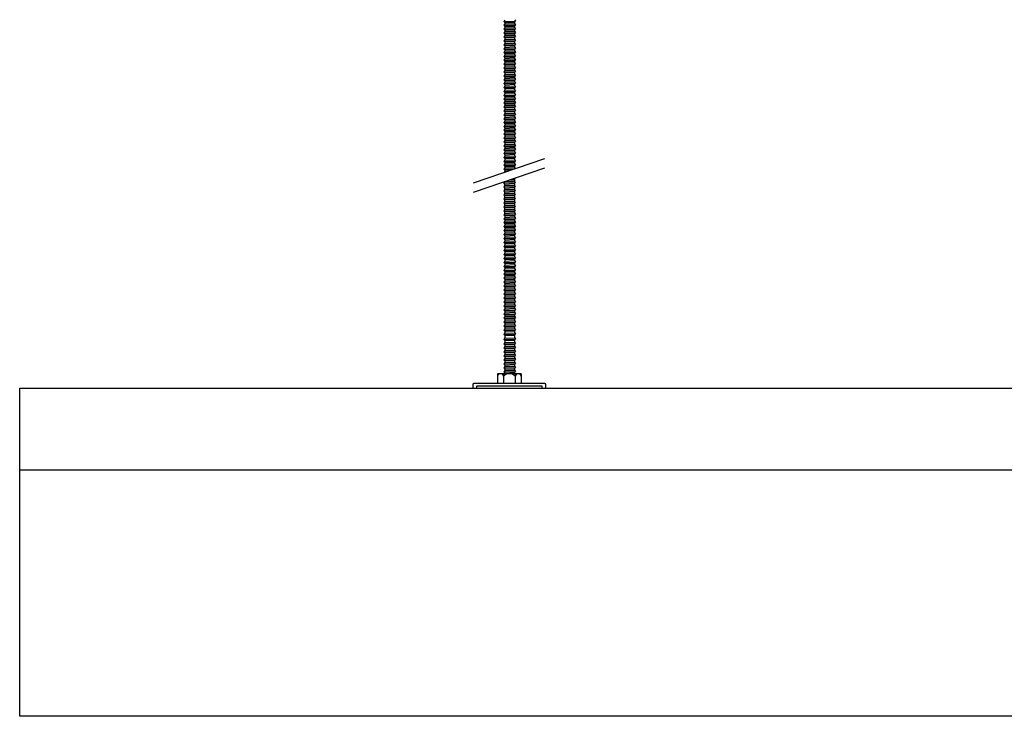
# Model space of a CAD drawing. Header units: millimetres. Extents: x 2538 to 24562, y 4449 to 23795.
# Tile 78 of 256: x 5844 to 6444, y 17700 to 18124. Entities that reach past the tile are written whole.
import ezdxf

# ---------------------------------------------------------------- set-up
doc = ezdxf.new("R2010")
doc.units = ezdxf.units.MM
doc.layers.add('_HD_tornillo', color=30, linetype='Continuous')
doc.layers.add('Make2D$Visible$Curves', color=7, linetype='Continuous', true_color=0x000000)

msp = doc.modelspace()

# ---------------------------------------------------------------- linework, layer by layer
at = {"layer": '_HD_tornillo'}
for p, q in [((6139.5, 18123.91), (6138.9, 18123.09)), ((6138.9, 18123.09), (6146, 18123.26)), ((6138.9, 18123.09), (6139.5, 18122.41)), ((6139.5, 18121.52), (6138.9, 18120.71)), ((6138.9, 18120.71), (6146, 18120.88)), ((6138.9, 18120.71), (6139.5, 18120.03)), ((6139.5, 18122.41), (6145.49, 18122.64)), ((6139.5, 18122.41), (6139.5, 18121.52)), ((6139.5, 18121.52), (6145.49, 18121.76)), ((6139.5, 18120.03), (6145.49, 18120.26)), ((6139.5, 18120.03), (6139.5, 18119.24)), ((6145.49, 18122.64), (6146, 18123.26)), ((6145.49, 18122.64), (6145.49, 18121.76)), ((6145.49, 18120.26), (6146, 18120.88)), ((6145.49, 18120.26), (6145.49, 18119.47)), ((6145.5, 18124.14), (6146, 18123.26)), ((6145.5, 18121.76), (6146, 18120.88)), ((6139.5, 18119.24), (6138.9, 18118.42)), ((6138.9, 18118.42), (6146, 18118.59)), ((6138.9, 18118.42), (6139.5, 18117.74)), ((6139.5, 18116.88), (6138.9, 18116.07)), ((6138.9, 18116.07), (6146, 18116.23)), ((6138.9, 18116.07), (6139.5, 18115.39)), ((6139.5, 18114.51), (6138.9, 18113.7)), ((6139.5, 18119.24), (6145.49, 18119.47)), ((6139.5, 18117.74), (6145.49, 18117.98)), ((6139.5, 18117.74), (6139.5, 18116.88)), ((6139.5, 18116.88), (6145.49, 18117.12)), ((6139.5, 18115.39), (6145.49, 18115.62)), ((6139.5, 18115.39), (6139.5, 18114.51)), ((6139.5, 18114.51), (6145.49, 18114.75)), ((6145.49, 18117.98), (6146, 18118.59)), ((6145.49, 18117.98), (6145.49, 18117.12)), ((6145.49, 18115.62), (6146, 18116.23)), ((6145.49, 18115.62), (6145.49, 18114.75)), ((6145.5, 18119.48), (6146, 18118.59)), ((6145.5, 18117.12), (6146, 18116.23)), ((6145.5, 18114.75), (6146, 18113.87)), ((6138.9, 18113.7), (6146, 18113.87)), ((6138.9, 18113.7), (6139.5, 18113.02)), ((6139.5, 18112.1), (6138.9, 18111.29)), ((6138.9, 18111.29), (6146, 18111.46)), ((6138.9, 18111.29), (6139.5, 18110.61)), ((6139.5, 18109.69), (6138.9, 18108.87)), ((6138.9, 18108.87), (6146, 18109.04)), ((6138.9, 18108.87), (6139.5, 18108.19)), ((6139.5, 18113.02), (6145.49, 18113.25)), ((6139.5, 18113.02), (6139.5, 18112.1)), ((6139.5, 18112.1), (6145.49, 18112.34)), ((6139.5, 18110.61), (6145.49, 18110.84)), ((6139.5, 18110.61), (6139.5, 18109.69)), ((6139.5, 18109.69), (6145.49, 18109.92)), ((6139.5, 18108.19), (6145.49, 18108.43)), ((6139.5, 18108.19), (6139.5, 18107.28)), ((6145.49, 18113.25), (6146, 18113.87)), ((6145.49, 18113.25), (6145.49, 18112.34)), ((6145.49, 18110.84), (6146, 18111.46)), ((6145.49, 18110.84), (6145.49, 18109.92)), ((6145.49, 18108.43), (6146, 18109.04)), ((6145.49, 18108.43), (6145.49, 18107.51)), ((6145.5, 18112.34), (6146, 18111.46)), ((6145.5, 18109.93), (6146, 18109.04)), ((6139.5, 18107.28), (6138.9, 18106.46)), ((6138.9, 18106.46), (6146, 18106.63)), ((6138.9, 18106.46), (6139.5, 18105.78)), ((6139.5, 18104.87), (6138.9, 18104.05)), ((6138.9, 18104.05), (6146, 18104.22)), ((6138.9, 18104.05), (6139.5, 18103.37)), ((6139.5, 18102.49), (6138.9, 18101.67)), ((6139.5, 18107.28), (6145.49, 18107.51)), ((6139.5, 18105.78), (6145.49, 18106.02)), ((6139.5, 18105.78), (6139.5, 18104.87)), ((6139.5, 18104.87), (6145.49, 18105.1)), ((6139.5, 18103.37), (6145.49, 18103.6)), ((6139.5, 18103.37), (6139.5, 18102.49)), ((6139.5, 18102.49), (6145.49, 18102.72)), ((6145.49, 18106.02), (6146, 18106.63)), ((6145.49, 18106.02), (6145.49, 18105.1)), ((6145.49, 18103.6), (6146, 18104.22)), ((6145.49, 18103.6), (6145.49, 18102.72)), ((6145.5, 18107.52), (6146, 18106.63)), ((6145.5, 18105.1), (6146, 18104.22)), ((6145.5, 18102.72), (6146, 18101.84)), ((6138.9, 18101.67), (6146, 18101.84)), ((6138.9, 18101.67), (6139.5, 18100.99)), ((6139.5, 18100.2), (6138.9, 18099.39)), ((6138.9, 18099.39), (6146, 18099.56)), ((6138.9, 18099.39), (6139.5, 18098.71)), ((6139.5, 18097.84), (6138.9, 18097.03)), ((6138.9, 18097.03), (6146, 18097.2)), ((6138.9, 18097.03), (6139.5, 18096.35)), ((6139.5, 18100.99), (6145.49, 18101.22)), ((6139.5, 18100.99), (6139.5, 18100.2)), ((6139.5, 18100.2), (6145.49, 18100.44)), ((6139.5, 18098.71), (6145.49, 18098.94)), ((6139.5, 18098.71), (6139.5, 18097.84)), ((6139.5, 18097.84), (6145.49, 18098.08)), ((6139.5, 18096.35), (6145.49, 18096.58)), ((6139.5, 18096.35), (6139.5, 18095.48)), ((6145.49, 18101.22), (6146, 18101.84)), ((6145.49, 18101.22), (6145.49, 18100.44)), ((6145.49, 18098.94), (6146, 18099.56)), ((6145.49, 18098.94), (6145.49, 18098.08)), ((6145.49, 18096.58), (6146, 18097.2)), ((6145.49, 18096.58), (6145.49, 18095.71)), ((6145.5, 18100.44), (6146, 18099.56)), ((6145.5, 18098.08), (6146, 18097.2)), ((6139.5, 18095.48), (6138.9, 18094.66)), ((6138.9, 18094.66), (6146, 18094.83)), ((6138.9, 18094.66), (6139.5, 18093.98)), ((6139.5, 18093.21), (6138.9, 18092.39)), ((6138.9, 18092.39), (6146, 18092.56)), ((6138.9, 18092.39), (6139.5, 18091.71)), ((6139.5, 18090.67), (6138.9, 18089.86)), ((6138.9, 18089.86), (6146, 18090.03)), ((6139.5, 18095.48), (6145.49, 18095.71)), ((6139.5, 18093.98), (6145.49, 18094.21)), ((6139.5, 18093.98), (6139.5, 18093.21)), ((6139.5, 18093.21), (6145.49, 18093.44)), ((6139.5, 18091.71), (6145.49, 18091.95)), ((6139.5, 18091.71), (6139.5, 18090.67)), ((6139.5, 18090.67), (6145.49, 18090.91)), ((6145.49, 18094.21), (6146, 18094.83)), ((6145.49, 18094.21), (6145.49, 18093.44)), ((6145.49, 18091.95), (6146, 18092.56)), ((6145.49, 18091.95), (6145.49, 18090.91)), ((6145.49, 18089.41), (6146, 18090.03)), ((6145.5, 18095.71), (6146, 18094.83)), ((6145.5, 18093.45), (6146, 18092.56)), ((6145.5, 18090.91), (6146, 18090.03)), ((6138.9, 18089.86), (6139.5, 18089.18)), ((6139.5, 18088.39), (6138.9, 18087.57)), ((6138.9, 18087.57), (6146, 18087.74)), ((6138.9, 18087.57), (6139.5, 18086.89)), ((6139.5, 18086.03), (6138.9, 18085.22)), ((6138.9, 18085.22), (6146, 18085.38)), ((6138.9, 18085.22), (6139.5, 18084.53)), ((6139.5, 18089.18), (6145.49, 18089.41)), ((6139.5, 18089.18), (6139.5, 18088.39)), ((6139.5, 18088.39), (6145.49, 18088.62)), ((6139.5, 18086.89), (6145.49, 18087.13)), ((6139.5, 18086.89), (6139.5, 18086.03)), ((6139.5, 18086.03), (6145.49, 18086.27)), ((6139.5, 18084.53), (6145.49, 18084.77)), ((6139.5, 18084.53), (6139.5, 18083.66)), ((6145.49, 18089.41), (6145.49, 18088.62)), ((6145.49, 18087.13), (6146, 18087.74)), ((6145.49, 18087.13), (6145.49, 18086.27)), ((6145.49, 18084.77), (6146, 18085.38)), ((6145.49, 18084.77), (6145.49, 18083.9)), ((6145.5, 18088.63), (6146, 18087.74)), ((6145.5, 18086.27), (6146, 18085.38)), ((6139.5, 18083.66), (6138.9, 18082.85)), ((6138.9, 18082.85), (6146, 18083.02)), ((6138.9, 18082.85), (6139.5, 18082.17)), ((6139.5, 18081.25), (6138.9, 18080.44)), ((6138.9, 18080.44), (6146, 18080.6)), ((6138.9, 18080.44), (6139.5, 18079.75)), ((6139.5, 18078.87), (6138.9, 18078.05)), ((6138.9, 18078.05), (6146, 18078.22)), ((6138.9, 18078.05), (6139.5, 18077.37)), ((6139.5, 18083.66), (6145.49, 18083.9)), ((6139.5, 18082.17), (6145.49, 18082.4)), ((6139.5, 18082.17), (6139.5, 18081.25)), ((6139.5, 18081.25), (6145.49, 18081.49)), ((6139.5, 18079.75), (6145.49, 18079.99)), ((6139.5, 18079.75), (6139.5, 18078.87)), ((6139.5, 18078.87), (6145.49, 18079.1)), ((6145.49, 18082.4), (6146, 18083.02)), ((6145.49, 18082.4), (6145.49, 18081.49)), ((6145.49, 18079.99), (6146, 18080.6)), ((6145.49, 18079.99), (6145.49, 18079.1)), ((6145.49, 18077.61), (6146, 18078.22)), ((6145.5, 18083.9), (6146, 18083.02)), ((6145.5, 18081.49), (6146, 18080.6)), ((6145.5, 18079.11), (6146, 18078.22)), ((6139.5, 18076.59), (6138.9, 18075.77)), ((6138.9, 18075.77), (6146, 18075.94)), ((6138.9, 18075.77), (6139.5, 18075.09)), ((6139.5, 18074.23), (6138.9, 18073.41)), ((6138.9, 18073.41), (6146, 18073.58)), ((6138.9, 18073.41), (6139.5, 18072.73)), ((6139.5, 18077.37), (6145.49, 18077.61)), ((6139.5, 18077.37), (6139.5, 18076.59)), ((6139.5, 18076.59), (6145.49, 18076.82)), ((6139.5, 18075.09), (6145.49, 18075.32)), ((6139.5, 18075.09), (6139.5, 18074.23)), ((6139.5, 18074.23), (6145.49, 18074.46)), ((6139.5, 18072.73), (6145.49, 18072.97)), ((6139.5, 18072.73), (6139.5, 18071.86)), ((6139.5, 18071.86), (6145.49, 18072.09)), ((6145.49, 18077.61), (6145.49, 18076.82)), ((6145.49, 18075.32), (6146, 18075.94)), ((6145.49, 18075.32), (6145.49, 18074.46)), ((6145.49, 18072.97), (6146, 18073.58)), ((6145.49, 18072.97), (6145.49, 18072.09)), ((6145.5, 18076.82), (6146, 18075.94)), ((6145.5, 18074.47), (6146, 18073.58)), ((6145.5, 18072.1), (6146, 18071.21)), ((6139.5, 18071.86), (6138.9, 18071.05)), ((6138.9, 18071.05), (6146, 18071.21)), ((6138.9, 18071.05), (6139.5, 18070.36)), ((6139.5, 18069.45), (6138.9, 18068.63)), ((6138.9, 18068.63), (6146, 18068.8)), ((6138.9, 18068.63), (6139.5, 18067.95)), ((6139.5, 18067.04), (6138.9, 18066.22)), ((6138.9, 18066.22), (6146, 18066.39)), ((6138.9, 18066.22), (6139.5, 18065.54)), ((6139.5, 18070.36), (6145.49, 18070.6)), ((6139.5, 18070.36), (6139.5, 18069.45)), ((6139.5, 18069.45), (6145.49, 18069.68)), ((6139.5, 18067.95), (6145.49, 18068.19)), ((6139.5, 18067.95), (6139.5, 18067.04)), ((6139.5, 18067.04), (6145.49, 18067.27)), ((6145.49, 18070.6), (6146, 18071.21)), ((6145.49, 18070.6), (6145.49, 18069.68)), ((6145.49, 18068.19), (6146, 18068.8)), ((6145.49, 18068.19), (6145.49, 18067.27)), ((6145.49, 18065.77), (6146, 18066.39)), ((6145.5, 18069.69), (6146, 18068.8)), ((6145.5, 18067.28), (6146, 18066.39)), ((6139.5, 18064.63), (6138.9, 18063.81)), ((6138.9, 18063.81), (6146, 18063.98)), ((6138.9, 18063.81), (6139.5, 18063.13)), ((6139.5, 18062.21), (6138.9, 18061.4)), ((6138.9, 18061.4), (6146, 18061.57)), ((6138.9, 18061.4), (6139.5, 18060.72)), ((6139.5, 18065.54), (6145.49, 18065.77)), ((6139.5, 18065.54), (6139.5, 18064.63)), ((6139.5, 18064.63), (6145.49, 18064.86)), ((6139.5, 18063.13), (6145.49, 18063.36)), ((6139.5, 18063.13), (6139.5, 18062.21)), ((6139.5, 18062.21), (6145.49, 18062.45)), ((6139.5, 18060.72), (6145.49, 18060.95)), ((6139.5, 18060.72), (6139.5, 18059.83)), ((6139.5, 18059.83), (6145.49, 18060.07)), ((6145.49, 18065.77), (6145.49, 18064.86)), ((6145.49, 18063.36), (6146, 18063.98)), ((6145.49, 18063.36), (6145.49, 18062.45)), ((6145.49, 18060.95), (6146, 18061.57)), ((6145.49, 18060.95), (6145.49, 18060.07)), ((6145.5, 18064.86), (6146, 18063.98)), ((6145.5, 18062.45), (6146, 18061.57)), ((6145.5, 18060.07), (6146, 18059.18)), ((6139.5, 18059.83), (6138.9, 18059.02)), ((6138.9, 18059.02), (6146, 18059.18)), ((6138.9, 18059.02), (6139.5, 18058.33)), ((6139.5, 18057.55), (6138.9, 18056.73)), ((6138.9, 18056.73), (6146, 18056.9)), ((6138.9, 18056.73), (6139.5, 18056.05)), ((6139.5, 18055.19), (6138.9, 18054.37)), ((6138.9, 18054.37), (6146, 18054.54)), ((6138.9, 18054.37), (6139.5, 18053.69)), ((6139.5, 18058.33), (6145.49, 18058.57)), ((6139.5, 18058.33), (6139.5, 18057.55)), ((6139.5, 18057.55), (6145.49, 18057.78)), ((6139.5, 18056.05), (6145.49, 18056.29)), ((6139.5, 18056.05), (6139.5, 18055.19)), ((6139.5, 18055.19), (6145.49, 18055.42)), ((6145.49, 18058.57), (6146, 18059.18)), ((6145.49, 18058.57), (6145.49, 18057.78)), ((6145.49, 18056.29), (6146, 18056.9)), ((6145.49, 18056.29), (6145.49, 18055.42)), ((6145.49, 18053.93), (6146, 18054.54)), ((6145.5, 18057.79), (6146, 18056.9)), ((6145.5, 18055.43), (6146, 18054.54)), ((6139.5, 18052.82), (6138.9, 18052.01)), ((6138.9, 18052.01), (6146, 18052.18)), ((6138.9, 18052.01), (6139.5, 18051.33)), ((6139.5, 18050.56), (6138.9, 18049.74)), ((6138.9, 18049.74), (6146, 18049.91)), ((6138.9, 18049.74), (6139.5, 18049.06)), ((6139.5, 18048.02), (6138.9, 18047.2)), ((6139.5, 18053.69), (6145.49, 18053.93)), ((6139.5, 18053.69), (6139.5, 18052.82)), ((6139.5, 18052.82), (6145.49, 18053.06)), ((6139.5, 18051.33), (6145.49, 18051.56)), ((6139.5, 18051.33), (6139.5, 18050.56)), ((6139.5, 18050.56), (6145.49, 18050.79)), ((6139.5, 18049.06), (6145.49, 18049.29)), ((6139.5, 18049.06), (6139.5, 18048.02)), ((6139.5, 18048.02), (6145.49, 18048.25)), ((6145.49, 18053.93), (6145.49, 18053.06)), ((6145.49, 18051.56), (6146, 18052.18)), ((6145.49, 18051.56), (6145.49, 18050.79)), ((6145.49, 18049.29), (6146, 18049.91)), ((6145.49, 18049.29), (6145.49, 18048.25)), ((6145.5, 18053.06), (6146, 18052.18)), ((6145.5, 18050.79), (6146, 18049.91)), ((6145.5, 18048.26), (6146, 18047.37)), ((6138.9, 18047.2), (6146, 18047.37)), ((6138.9, 18047.2), (6139.5, 18046.52)), ((6139.5, 18045.74), (6138.9, 18044.92)), ((6138.9, 18044.92), (6146, 18045.09)), ((6138.9, 18044.92), (6139.5, 18044.24)), ((6139.5, 18043.38), (6138.9, 18042.56)), ((6138.9, 18042.56), (6146, 18042.73)), ((6138.9, 18042.56), (6139.5, 18041.88)), ((6139.5, 18046.52), (6145.49, 18046.76)), ((6139.5, 18046.52), (6139.5, 18045.74)), ((6139.5, 18045.74), (6145.49, 18045.97)), ((6139.5, 18044.24), (6145.49, 18044.47)), ((6139.5, 18044.24), (6139.5, 18043.38)), ((6139.5, 18043.38), (6145.49, 18043.61)), ((6139.5, 18041.88), (6145.49, 18042.11)), ((6145.49, 18046.76), (6146, 18047.37)), ((6145.49, 18046.76), (6145.49, 18045.97)), ((6145.49, 18044.47), (6146, 18045.09)), ((6145.49, 18044.47), (6145.49, 18043.61)), ((6145.49, 18042.11), (6146, 18042.73)), ((6145.49, 18042.11), (6145.49, 18041.24)), ((6145.5, 18045.97), (6146, 18045.09)), ((6145.5, 18043.62), (6146, 18042.73)), ((6120.44, 18024.63), (6163.96, 18039.63)), ((6139.5, 18041.01), (6138.9, 18040.19)), ((6138.9, 18040.19), (6146, 18040.36)), ((6138.9, 18040.19), (6139.5, 18039.51)), ((6139.5, 18038.6), (6138.9, 18037.78)), ((6138.9, 18037.78), (6146, 18037.95)), ((6138.9, 18037.78), (6139.5, 18037.1)), ((6139.5, 18036.22), (6138.9, 18035.4)), ((6139.5, 18041.88), (6139.5, 18041.01)), ((6139.5, 18041.01), (6145.49, 18041.24)), ((6139.5, 18039.51), (6145.49, 18039.75)), ((6139.5, 18039.51), (6139.5, 18038.6)), ((6139.5, 18038.6), (6145.49, 18038.83)), ((6139.5, 18037.1), (6145.49, 18037.34)), ((6139.5, 18037.1), (6139.5, 18036.22)), ((6139.5, 18036.22), (6145.49, 18036.45)), ((6145.49, 18039.75), (6146, 18040.36)), ((6145.49, 18039.75), (6145.49, 18038.83)), ((6145.49, 18037.34), (6146, 18037.95)), ((6145.49, 18037.34), (6145.49, 18036.45)), ((6145.5, 18041.25), (6146, 18040.36)), ((6145.5, 18038.84), (6146, 18037.95)), ((6145.5, 18036.45), (6146, 18035.57)), ((6120.44, 18018.96), (6163.96, 18033.96)), ((6138.9, 18035.4), (6146, 18035.57)), ((6138.9, 18035.4), (6139.5, 18034.72)), ((6139.5, 18033.93), (6138.9, 18033.12)), ((6138.9, 18033.12), (6145.53, 18033.28)), ((6138.9, 18033.12), (6139.5, 18032.44)), ((6139.5, 18031.58), (6139.13, 18031.07)), ((6139.5, 18034.72), (6145.49, 18034.95)), ((6139.5, 18034.72), (6139.5, 18033.93)), ((6139.5, 18033.93), (6145.49, 18034.17)), ((6139.5, 18032.44), (6143.55, 18032.59)), ((6139.5, 18032.44), (6139.5, 18031.58)), ((6139.5, 18031.58), (6140.74, 18031.62)), ((6145.49, 18034.95), (6146, 18035.57)), ((6145.49, 18034.95), (6145.49, 18034.17)), ((6145.5, 18034.17), (6145.93, 18033.41)), ((6139.47, 18025.5), (6138.87, 18024.68)), ((6138.87, 18024.68), (6145.97, 18024.85)), ((6138.87, 18024.68), (6139.47, 18024)), ((6139.47, 18025.5), (6145.46, 18025.73)), ((6139.47, 18024), (6145.46, 18024.23)), ((6142.58, 18026.59), (6145.44, 18026.66)), ((6144.47, 18027.24), (6145.95, 18027.27)), ((6145.44, 18026.66), (6145.95, 18027.27)), ((6145.44, 18026.66), (6145.44, 18025.72)), ((6145.46, 18024.23), (6145.97, 18024.85)), ((6145.46, 18024.23), (6145.46, 18023.3)), ((6145.47, 18025.73), (6145.97, 18024.85)), ((6145.73, 18027.67), (6145.95, 18027.27)), ((6139.48, 18023.07), (6138.88, 18022.25)), ((6138.88, 18022.25), (6145.97, 18022.42)), ((6138.88, 18022.25), (6139.48, 18021.57)), ((6139.48, 18020.63), (6138.88, 18019.82)), ((6138.88, 18019.82), (6145.97, 18019.98)), ((6138.88, 18019.82), (6139.48, 18019.13)), ((6139.48, 18018.22), (6138.88, 18017.4)), ((6139.47, 18024), (6139.47, 18023.06)), ((6139.48, 18023.07), (6145.47, 18023.3)), ((6139.48, 18021.57), (6145.47, 18021.8)), ((6139.48, 18021.57), (6139.48, 18020.63)), ((6139.48, 18020.63), (6145.47, 18020.86)), ((6139.48, 18019.13), (6145.47, 18019.37)), ((6139.48, 18019.13), (6139.48, 18018.22)), ((6139.48, 18018.22), (6145.47, 18018.45)), ((6145.47, 18021.8), (6145.97, 18022.42)), ((6145.47, 18021.8), (6145.47, 18020.86)), ((6145.47, 18019.37), (6145.97, 18019.98)), ((6145.47, 18019.37), (6145.47, 18018.45)), ((6145.48, 18023.3), (6145.97, 18022.42)), ((6145.48, 18020.87), (6145.97, 18019.98)), ((6145.48, 18018.46), (6145.97, 18017.57)), ((6138.88, 18017.4), (6145.97, 18017.57)), ((6138.88, 18017.4), (6139.48, 18016.72)), ((6139.48, 18015.81), (6138.88, 18014.99)), ((6138.88, 18014.99), (6145.97, 18015.16)), ((6138.88, 18014.99), (6139.48, 18014.31)), ((6139.48, 18013.37), (6138.88, 18012.56)), ((6138.88, 18012.56), (6145.97, 18012.73)), ((6138.88, 18012.56), (6139.48, 18011.88)), ((6139.48, 18016.72), (6145.47, 18016.96)), ((6139.48, 18016.72), (6139.48, 18015.81)), ((6139.48, 18015.81), (6145.47, 18016.04)), ((6139.48, 18014.31), (6145.47, 18014.54)), ((6139.48, 18014.31), (6139.48, 18013.37)), ((6139.48, 18013.37), (6145.47, 18013.61)), ((6139.48, 18011.88), (6145.47, 18012.11)), ((6145.47, 18016.96), (6145.97, 18017.57)), ((6145.47, 18016.96), (6145.47, 18016.04)), ((6145.47, 18014.54), (6145.97, 18015.16)), ((6145.47, 18014.54), (6145.47, 18013.61)), ((6145.47, 18012.11), (6145.97, 18012.73)), ((6145.47, 18012.11), (6145.47, 18011.2)), ((6145.48, 18016.05), (6145.97, 18015.16)), ((6145.48, 18013.61), (6145.97, 18012.73)), ((6139.48, 18010.96), (6138.88, 18010.15)), ((6138.88, 18010.15), (6145.97, 18010.31)), ((6138.88, 18010.15), (6139.48, 18009.46)), ((6139.48, 18008.53), (6138.88, 18007.71)), ((6138.88, 18007.71), (6145.97, 18007.88)), ((6138.88, 18007.71), (6139.48, 18007.03)), ((6139.5, 18006.12), (6138.89, 18005.31)), ((6139.48, 18011.88), (6139.48, 18010.96)), ((6139.48, 18010.96), (6145.47, 18011.2)), ((6139.48, 18009.46), (6145.47, 18009.7)), ((6139.48, 18009.46), (6139.48, 18008.53)), ((6139.48, 18008.53), (6145.47, 18008.76)), ((6139.48, 18007.03), (6145.47, 18007.26)), ((6139.48, 18007.03), (6139.48, 18006.12)), ((6139.5, 18006.12), (6145.49, 18006.36)), ((6145.47, 18009.7), (6145.97, 18010.31)), ((6145.47, 18009.7), (6145.47, 18008.76)), ((6145.47, 18007.26), (6145.97, 18007.88)), ((6145.47, 18007.26), (6145.47, 18006.35)), ((6145.48, 18011.2), (6145.97, 18010.31)), ((6145.48, 18008.77), (6145.97, 18007.88)), ((6145.49, 18006.36), (6145.99, 18005.48)), ((6138.89, 18005.31), (6145.99, 18005.48)), ((6138.89, 18005.31), (6139.5, 18004.63)), ((6139.5, 18003.69), (6138.89, 18002.87)), ((6138.89, 18002.87), (6145.99, 18003.04)), ((6138.89, 18002.87), (6139.5, 18002.19)), ((6139.5, 18001.28), (6138.89, 18000.46)), ((6138.89, 18000.46), (6145.99, 18000.63)), ((6138.89, 18000.46), (6139.5, 17999.78)), ((6139.5, 18004.63), (6145.49, 18004.86)), ((6139.5, 18004.63), (6139.5, 18003.69)), ((6139.5, 18003.69), (6145.49, 18003.92)), ((6139.5, 18002.19), (6145.49, 18002.43)), ((6139.5, 18002.19), (6139.5, 18001.28)), ((6139.5, 18001.28), (6145.49, 18001.51)), ((6139.5, 17999.78), (6145.49, 18000.01)), ((6145.49, 18004.86), (6145.99, 18005.48)), ((6145.49, 18004.86), (6145.49, 18003.92)), ((6145.49, 18003.93), (6145.99, 18003.04)), ((6145.49, 18002.43), (6145.99, 18003.04)), ((6145.49, 18002.43), (6145.49, 18001.51)), ((6145.49, 18001.52), (6145.99, 18000.63)), ((6145.49, 18000.01), (6145.99, 18000.63)), ((6145.49, 18000.01), (6145.49, 17999.1)), ((6139.5, 17998.87), (6138.89, 17998.05)), ((6138.89, 17998.05), (6145.99, 17998.22)), ((6138.89, 17998.05), (6139.5, 17997.37)), ((6139.5, 17996.43), (6138.89, 17995.62)), ((6138.89, 17995.62), (6145.99, 17995.79)), ((6138.89, 17995.62), (6139.5, 17994.94)), ((6139.5, 17994.02), (6138.89, 17993.2)), ((6139.5, 17999.78), (6139.5, 17998.87)), ((6139.5, 17998.87), (6145.49, 17999.1)), ((6139.5, 17997.37), (6145.49, 17997.6)), ((6139.5, 17997.37), (6139.5, 17996.43)), ((6139.5, 17996.43), (6145.49, 17996.67)), ((6139.5, 17994.94), (6145.49, 17995.17)), ((6139.5, 17994.94), (6139.5, 17994.02)), ((6139.5, 17994.02), (6145.49, 17994.25)), ((6145.49, 17999.1), (6145.99, 17998.22)), ((6145.49, 17997.6), (6145.99, 17998.22)), ((6145.49, 17997.6), (6145.49, 17996.67)), ((6145.49, 17996.67), (6145.99, 17995.79)), ((6145.49, 17995.17), (6145.99, 17995.79)), ((6145.49, 17995.17), (6145.49, 17994.25)), ((6145.49, 17994.26), (6145.99, 17993.37)), ((6138.89, 17993.2), (6145.99, 17993.37)), ((6138.89, 17993.2), (6139.5, 17992.52)), ((6139.5, 17991.59), (6138.89, 17990.77)), ((6138.89, 17990.77), (6145.99, 17990.94)), ((6138.89, 17990.77), (6139.5, 17990.09)), ((6139.5, 17989.18), (6138.9, 17988.36)), ((6138.9, 17988.36), (6146, 17988.53)), ((6138.9, 17988.36), (6139.5, 17987.68)), ((6139.5, 17992.52), (6145.49, 17992.76)), ((6139.5, 17992.52), (6139.5, 17991.59)), ((6139.5, 17991.59), (6145.49, 17991.82)), ((6139.5, 17990.09), (6145.49, 17990.32)), ((6139.5, 17990.09), (6139.5, 17989.18)), ((6139.5, 17989.18), (6145.49, 17989.41)), ((6145.49, 17992.76), (6145.99, 17993.37)), ((6145.49, 17992.76), (6145.49, 17991.82)), ((6145.49, 17991.82), (6145.99, 17990.94)), ((6145.49, 17990.32), (6145.99, 17990.94)), ((6145.49, 17990.32), (6145.49, 17989.41)), ((6145.49, 17987.91), (6146, 17988.53)), ((6145.5, 17989.42), (6146, 17988.53)), ((6139.5, 17986.74), (6138.9, 17985.93)), ((6138.9, 17985.93), (6146, 17986.1)), ((6138.9, 17985.93), (6139.5, 17985.25)), ((6139.5, 17984.33), (6138.9, 17983.52)), ((6138.9, 17983.52), (6146, 17983.69)), ((6138.9, 17983.52), (6139.5, 17982.84)), ((6139.5, 17987.68), (6145.49, 17987.91)), ((6139.5, 17987.68), (6139.5, 17986.74)), ((6139.5, 17986.74), (6145.49, 17986.98)), ((6139.5, 17985.25), (6145.49, 17985.48)), ((6139.5, 17985.25), (6139.5, 17984.33)), ((6139.5, 17984.33), (6145.49, 17984.57)), ((6139.5, 17982.84), (6145.49, 17983.07)), ((6139.5, 17982.84), (6139.5, 17981.92)), ((6139.5, 17981.92), (6145.49, 17982.15)), ((6145.49, 17987.91), (6145.49, 17986.98)), ((6145.49, 17985.48), (6146, 17986.1)), ((6145.49, 17985.48), (6145.49, 17984.57)), ((6145.49, 17983.07), (6146, 17983.69)), ((6145.49, 17983.07), (6145.49, 17982.15)), ((6145.5, 17986.98), (6146, 17986.1)), ((6145.5, 17984.57), (6146, 17983.69)), ((6145.5, 17982.16), (6146, 17981.27)), ((6139.5, 17981.92), (6138.9, 17981.1)), ((6138.9, 17981.1), (6146, 17981.27)), ((6138.9, 17981.1), (6139.5, 17980.42)), ((6139.5, 17979.49), (6138.9, 17978.67)), ((6138.9, 17978.67), (6146, 17978.84)), ((6138.9, 17978.67), (6139.5, 17977.99)), ((6139.5, 17977.08), (6138.9, 17976.26)), ((6138.9, 17976.26), (6146, 17976.43)), ((6138.9, 17976.26), (6139.5, 17975.58)), ((6139.5, 17980.42), (6145.49, 17980.66)), ((6139.5, 17980.42), (6139.5, 17979.49)), ((6139.5, 17979.49), (6145.49, 17979.72)), ((6139.5, 17977.99), (6145.49, 17978.22)), ((6139.5, 17977.99), (6139.5, 17977.08)), ((6139.5, 17977.08), (6145.49, 17977.31)), ((6145.49, 17980.66), (6146, 17981.27)), ((6145.49, 17980.66), (6145.49, 17979.72)), ((6145.49, 17978.22), (6146, 17978.84)), ((6145.49, 17978.22), (6145.49, 17977.31)), ((6145.49, 17975.81), (6146, 17976.43)), ((6145.5, 17979.72), (6146, 17978.84)), ((6145.5, 17977.31), (6146, 17976.43)), ((6139.5, 17974.64), (6138.9, 17973.83)), ((6138.9, 17973.83), (6146, 17973.99)), ((6138.9, 17973.83), (6139.5, 17973.14)), ((6139.5, 17972.23), (6138.9, 17971.41)), ((6138.9, 17971.41), (6146, 17971.58)), ((6138.9, 17971.41), (6139.5, 17970.73)), ((6139.5, 17975.58), (6145.49, 17975.81)), ((6139.5, 17975.58), (6139.5, 17974.64)), ((6139.5, 17974.64), (6145.49, 17974.87)), ((6139.5, 17973.14), (6145.49, 17973.38)), ((6139.5, 17973.14), (6139.5, 17972.23)), ((6139.5, 17972.23), (6145.49, 17972.46)), ((6139.5, 17970.73), (6145.49, 17970.97)), ((6139.5, 17970.73), (6139.5, 17969.82)), ((6139.5, 17969.82), (6145.49, 17970.05)), ((6145.49, 17975.81), (6145.49, 17974.87)), ((6145.49, 17973.38), (6146, 17973.99)), ((6145.49, 17973.38), (6145.49, 17972.46)), ((6145.49, 17970.97), (6146, 17971.58)), ((6145.49, 17970.97), (6145.49, 17970.05)), ((6145.5, 17974.88), (6146, 17973.99)), ((6145.5, 17972.47), (6146, 17971.58)), ((6145.5, 17970.06), (6146, 17969.17)), ((6139.5, 17969.82), (6138.9, 17969)), ((6138.9, 17969), (6146, 17969.17)), ((6138.9, 17969), (6139.5, 17968.32)), ((6139.5, 17967.38), (6138.9, 17966.57)), ((6138.9, 17966.57), (6146, 17966.74)), ((6138.9, 17966.57), (6139.5, 17965.89)), ((6139.5, 17964.97), (6138.9, 17964.16)), ((6138.9, 17964.16), (6146, 17964.32)), ((6138.9, 17964.16), (6139.5, 17963.47)), ((6139.5, 17968.32), (6145.49, 17968.55)), ((6139.5, 17968.32), (6139.5, 17967.38)), ((6139.5, 17967.38), (6145.49, 17967.62)), ((6139.5, 17965.89), (6145.49, 17966.12)), ((6139.5, 17965.89), (6139.5, 17964.97)), ((6139.5, 17964.97), (6145.49, 17965.21)), ((6145.49, 17968.55), (6146, 17969.17)), ((6145.49, 17968.55), (6145.49, 17967.62)), ((6145.49, 17966.12), (6146, 17966.74)), ((6145.49, 17966.12), (6145.49, 17965.21)), ((6145.49, 17963.71), (6146, 17964.32)), ((6145.5, 17967.62), (6146, 17966.74)), ((6145.5, 17965.21), (6146, 17964.32)), ((6139.5, 17962.56), (6138.9, 17961.74)), ((6138.9, 17961.74), (6146, 17961.91)), ((6138.9, 17961.74), (6139.5, 17961.06)), ((6139.5, 17960.13), (6138.9, 17959.31)), ((6138.9, 17959.31), (6146, 17959.48)), ((6138.9, 17959.31), (6139.5, 17958.63)), ((6139.5, 17963.47), (6145.49, 17963.71)), ((6139.5, 17963.47), (6139.5, 17962.56)), ((6139.5, 17962.56), (6145.49, 17962.79)), ((6139.5, 17961.06), (6145.49, 17961.3)), ((6139.5, 17961.06), (6139.5, 17960.13)), ((6139.5, 17960.13), (6145.49, 17960.36)), ((6139.5, 17958.63), (6145.49, 17958.86)), ((6139.5, 17958.63), (6139.5, 17957.71)), ((6145.49, 17963.71), (6145.49, 17962.79)), ((6145.49, 17961.3), (6146, 17961.91)), ((6145.49, 17961.3), (6145.49, 17960.36)), ((6145.49, 17958.86), (6146, 17959.48)), ((6145.49, 17958.86), (6145.49, 17957.95)), ((6145.5, 17962.8), (6146, 17961.91)), ((6145.5, 17960.36), (6146, 17959.48)), ((6139.5, 17957.71), (6138.9, 17956.9)), ((6138.9, 17956.9), (6146, 17957.07)), ((6138.9, 17956.9), (6139.5, 17956.22)), ((6139.5, 17955.28), (6138.9, 17954.46)), ((6138.9, 17954.46), (6146, 17954.63)), ((6138.9, 17954.46), (6139.5, 17953.78)), ((6139.5, 17952.87), (6138.9, 17952.05)), ((6138.9, 17952.05), (6146, 17952.22)), ((6138.9, 17952.05), (6139.5, 17951.37)), ((6139.5, 17957.71), (6145.49, 17957.95)), ((6139.5, 17956.22), (6145.49, 17956.45)), ((6139.5, 17956.22), (6139.5, 17955.28)), ((6139.5, 17955.28), (6145.49, 17955.51)), ((6139.5, 17953.78), (6145.49, 17954.02)), ((6139.5, 17953.78), (6139.5, 17952.87)), ((6139.5, 17952.87), (6145.49, 17953.1)), ((6145.49, 17956.45), (6146, 17957.07)), ((6145.49, 17956.45), (6145.49, 17955.51)), ((6145.49, 17954.02), (6146, 17954.63)), ((6145.49, 17954.02), (6145.49, 17953.1)), ((6145.49, 17951.6), (6146, 17952.22)), ((6145.5, 17957.95), (6146, 17957.07)), ((6145.5, 17955.52), (6146, 17954.63)), ((6145.5, 17953.11), (6146, 17952.22)), ((6139.5, 17950.46), (6138.9, 17949.64)), ((6138.9, 17949.64), (6146, 17949.81)), ((6138.9, 17949.64), (6139.5, 17948.96)), ((6139.5, 17948.02), (6138.9, 17947.21)), ((6138.9, 17947.21), (6146, 17947.38)), ((6138.9, 17947.21), (6139.5, 17946.53)), ((6139.5, 17951.37), (6145.49, 17951.6)), ((6139.5, 17951.37), (6139.5, 17950.46)), ((6139.5, 17950.46), (6145.49, 17950.69)), ((6139.5, 17948.96), (6145.49, 17949.19)), ((6139.5, 17948.96), (6139.5, 17948.02)), ((6139.5, 17948.02), (6145.49, 17948.26)), ((6139.5, 17946.53), (6145.49, 17946.76)), ((6139.5, 17946.53), (6139.5, 17945.61)), ((6145.49, 17951.6), (6145.49, 17950.69)), ((6145.49, 17949.19), (6146, 17949.81)), ((6145.49, 17949.19), (6145.49, 17948.26)), ((6145.49, 17946.76), (6146, 17947.38)), ((6145.49, 17946.76), (6145.49, 17945.84)), ((6145.5, 17950.69), (6146, 17949.81)), ((6145.5, 17948.26), (6146, 17947.38)), ((6139.5, 17945.61), (6138.9, 17944.79)), ((6138.9, 17944.79), (6146, 17944.96)), ((6138.9, 17944.79), (6139.5, 17944.11)), ((6139.5, 17943.2), (6138.9, 17942.38)), ((6138.9, 17942.38), (6146, 17942.55)), ((6138.9, 17942.38), (6139.5, 17941.7)), ((6139.5, 17940.63), (6138.9, 17939.82)), ((6139.5, 17945.61), (6145.49, 17945.84)), ((6139.5, 17944.11), (6145.49, 17944.35)), ((6139.5, 17944.11), (6139.5, 17943.2)), ((6139.5, 17943.2), (6145.49, 17943.43)), ((6139.5, 17941.7), (6145.49, 17941.94)), ((6139.5, 17941.7), (6139.5, 17940.63)), ((6139.5, 17940.63), (6145.49, 17940.87)), ((6145.49, 17944.35), (6146, 17944.96)), ((6145.49, 17944.35), (6145.49, 17943.43)), ((6145.49, 17941.94), (6146, 17942.55)), ((6145.49, 17941.94), (6145.49, 17940.87)), ((6145.5, 17945.85), (6146, 17944.96)), ((6145.5, 17943.44), (6146, 17942.55)), ((6145.5, 17940.87), (6146, 17939.99)), ((6138.9, 17939.82), (6146, 17939.99)), ((6138.9, 17939.82), (6139.5, 17939.14)), ((6139.5, 17938.2), (6138.9, 17937.38)), ((6138.9, 17937.38), (6146, 17937.55)), ((6138.9, 17937.38), (6139.5, 17936.7)), ((6139.5, 17935.79), (6138.9, 17934.97)), ((6138.9, 17934.97), (6146, 17935.14)), ((6138.9, 17934.97), (6139.5, 17934.29)), ((6139.5, 17939.14), (6145.49, 17939.37)), ((6139.5, 17939.14), (6139.5, 17938.2)), ((6139.5, 17938.2), (6145.49, 17938.43)), ((6139.5, 17936.7), (6145.49, 17936.94)), ((6139.5, 17936.7), (6139.5, 17935.79)), ((6139.5, 17935.79), (6145.49, 17936.02)), ((6139.5, 17934.29), (6145.49, 17934.52)), ((6139.5, 17934.29), (6139.5, 17933.38)), ((6145.49, 17939.37), (6146, 17939.99)), ((6145.49, 17939.37), (6145.49, 17938.43)), ((6145.49, 17936.94), (6146, 17937.55)), ((6145.49, 17936.94), (6145.49, 17936.02)), ((6145.49, 17934.52), (6146, 17935.14)), ((6145.49, 17934.52), (6145.49, 17933.61)), ((6145.5, 17938.44), (6146, 17937.55)), ((6145.5, 17936.03), (6146, 17935.14)), ((6139.5, 17933.38), (6138.9, 17932.29)), ((6138.9, 17932.29), (6146, 17932.46)), ((6138.9, 17932.29), (6139.5, 17931.61)), ((6139.5, 17930.3), (6138.9, 17929.29)), ((6138.9, 17929.29), (6146, 17929.46)), ((6138.9, 17929.29), (6139.5, 17928.61)), ((6139.5, 17933.11), (6145.49, 17933.34)), ((6139.5, 17931.61), (6145.49, 17931.85)), ((6139.5, 17931.61), (6139.5, 17930.3)), ((6139.5, 17930.1), (6145.49, 17930.34)), ((6139.5, 17928.61), (6145.49, 17928.84)), ((6139.5, 17928.61), (6139.5, 17927.43)), ((6145.49, 17931.85), (6146, 17932.46)), ((6145.49, 17931.85), (6145.49, 17930.53)), ((6145.49, 17928.84), (6146, 17929.46)), ((6145.49, 17928.84), (6145.49, 17927.66)), ((6145.5, 17933.61), (6146, 17932.46)), ((6145.5, 17930.54), (6146, 17929.46)), ((6139.5, 17927.43), (6138.9, 17926.61)), ((6138.9, 17926.61), (6146, 17926.78)), ((6138.9, 17926.61), (6139.5, 17925.93)), ((6139.5, 17925.02), (6138.9, 17924.2)), ((6138.9, 17924.2), (6146, 17924.37)), ((6138.9, 17924.2), (6139.5, 17923.52)), ((6139.5, 17922.58), (6138.9, 17921.77)), ((6139.5, 17927.43), (6145.49, 17927.66)), ((6139.5, 17925.93), (6145.49, 17926.16)), ((6139.5, 17925.93), (6139.5, 17925.02)), ((6139.5, 17925.02), (6145.49, 17925.25)), ((6139.5, 17923.52), (6145.49, 17923.75)), ((6139.5, 17923.52), (6139.5, 17922.58)), ((6139.5, 17922.58), (6145.49, 17922.82)), ((6145.49, 17926.16), (6146, 17926.78)), ((6145.49, 17926.16), (6145.49, 17925.25)), ((6145.49, 17923.75), (6146, 17924.37)), ((6145.49, 17923.75), (6145.49, 17922.82)), ((6145.5, 17927.67), (6146, 17926.78)), ((6145.5, 17925.25), (6146, 17924.37)), ((6145.5, 17922.82), (6146, 17921.93)), ((6138.9, 17921.77), (6146, 17921.93)), ((6138.9, 17921.77), (6139.5, 17921.08)), ((6139.5, 17920.17), (6138.9, 17919.35)), ((6138.9, 17919.35), (6146, 17919.52)), ((6138.9, 17919.35), (6139.5, 17918.67)), ((6139.5, 17917.76), (6138.9, 17916.94)), ((6138.9, 17916.94), (6146, 17917.11)), ((6138.9, 17916.94), (6139.5, 17916.26)), ((6139.5, 17921.08), (6145.49, 17921.32)), ((6139.5, 17921.08), (6139.5, 17920.17)), ((6139.5, 17920.17), (6145.49, 17920.4)), ((6139.5, 17918.67), (6145.49, 17918.91)), ((6139.5, 17918.67), (6139.5, 17917.76)), ((6139.5, 17917.76), (6145.49, 17917.99)), ((6139.5, 17916.26), (6145.49, 17916.49)), ((6139.5, 17916.26), (6139.5, 17915.19)), ((6145.49, 17921.32), (6146, 17921.93)), ((6145.49, 17921.32), (6145.49, 17920.4)), ((6145.49, 17918.91), (6146, 17919.52)), ((6145.49, 17918.91), (6145.49, 17917.99)), ((6145.49, 17916.49), (6146, 17917.11)), ((6145.49, 17916.49), (6145.49, 17915.43)), ((6145.5, 17920.41), (6146, 17919.52)), ((6145.5, 17918), (6146, 17917.11)), ((6139.5, 17915.19), (6138.9, 17914.38)), ((6138.9, 17914.38), (6146, 17914.55)), ((6138.9, 17914.38), (6139.5, 17913.7)), ((6139.5, 17912.76), (6138.9, 17911.94)), ((6138.9, 17911.94), (6146, 17912.11)), ((6138.9, 17911.94), (6139.5, 17911.26)), ((6139.5, 17910.35), (6138.9, 17909.53)), ((6139.5, 17915.19), (6145.49, 17915.43)), ((6139.5, 17913.7), (6145.49, 17913.93)), ((6139.5, 17913.7), (6139.5, 17912.76)), ((6139.5, 17912.76), (6145.49, 17912.99)), ((6139.5, 17911.26), (6145.49, 17911.49)), ((6139.5, 17911.26), (6139.5, 17910.35)), ((6139.5, 17910.35), (6145.49, 17910.58)), ((6139.5, 17910.35), (6145.49, 17910.58)), ((6145.49, 17913.93), (6146, 17914.55)), ((6145.49, 17913.93), (6145.49, 17912.99)), ((6145.49, 17911.49), (6146, 17912.11)), ((6145.49, 17911.49), (6145.49, 17910.58)), ((6145.5, 17915.43), (6146, 17914.55)), ((6145.5, 17913), (6146, 17912.11)), ((6145.5, 17910.58), (6146, 17909.7)), ((6149.53, 17908.42), (6135.13, 17908.42)), ((6135.13, 17908.42), (6135.13, 17902.74)), ((6138.77, 17908.42), (6138.77, 17902.74)), ((6138.9, 17909.53), (6146, 17909.7)), ((6138.9, 17909.53), (6139.5, 17908.85)), ((6139.5, 17908.85), (6145.49, 17909.08)), ((6139.5, 17908.85), (6139.5, 17908.42)), ((6145.49, 17909.08), (6146, 17909.7)), ((6145.49, 17909.08), (6145.49, 17908.42)), ((6145.97, 17908.42), (6145.97, 17902.74)), ((6149.53, 17908.42), (6149.53, 17902.74)), ((6135.13, 17902.74), (6149.53, 17902.74))]:
    msp.add_line(p, q, dxfattribs=at)
for centre, radius, start, end in [((6136.95, 17906.56), 1.86, 12.33174, 167.66826), ((6142.37, 17903.26), 5.16, 45.77065, 134.22935), ((6147.75, 17906.61), 1.81, 11.15285, 168.84715)]:
    msp.add_arc(centre, radius, start, end, dxfattribs=at)
at = {"layer": 'Make2D$Visible$Curves', "color": 7, "lineweight": -3}
for points in [[(5843.96, 17842.45), (5843.96, 17871.05), (5843.96, 17899.65)], [(5843.96, 17899.65), (6443.96, 17899.65), (7043.96, 17899.65)], [(6120.26, 17899.65), (6120.26, 17900.69), (6120.26, 17901.74)], [(6121.26, 17902.74), (6142.33, 17902.74), (6163.4, 17902.74)], [(6162.4, 17900.74), (6142.33, 17900.74), (6122.26, 17900.74)], [(6122.26, 17900.74), (6122.26, 17900.19), (6122.26, 17899.65)], [(6162.4, 17899.65), (6162.4, 17900.19), (6162.4, 17900.74)], [(6164.4, 17901.74), (6164.4, 17900.69), (6164.4, 17899.65)], [(7043.96, 17849.65), (6443.96, 17849.65), (5843.96, 17849.65)], [(5843.96, 17699.65), (5843.96, 17771.05), (5843.96, 17842.45)], [(7043.96, 17699.65), (6443.96, 17699.65), (5843.96, 17699.65)]]:
    msp.add_open_spline(points, degree=2, dxfattribs=at)
for points, weights in [([(6120.26, 17901.74), (6120.26, 17902.74), (6121.26, 17902.74)], [1, 0.707106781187, 1]), ([(6163.4, 17902.74), (6164.4, 17902.74), (6164.4, 17901.74)], [1, 0.707106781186, 1])]:
    msp.add_rational_spline(points, weights, degree=2, dxfattribs=at)

doc.saveas('drawing.dxf')
